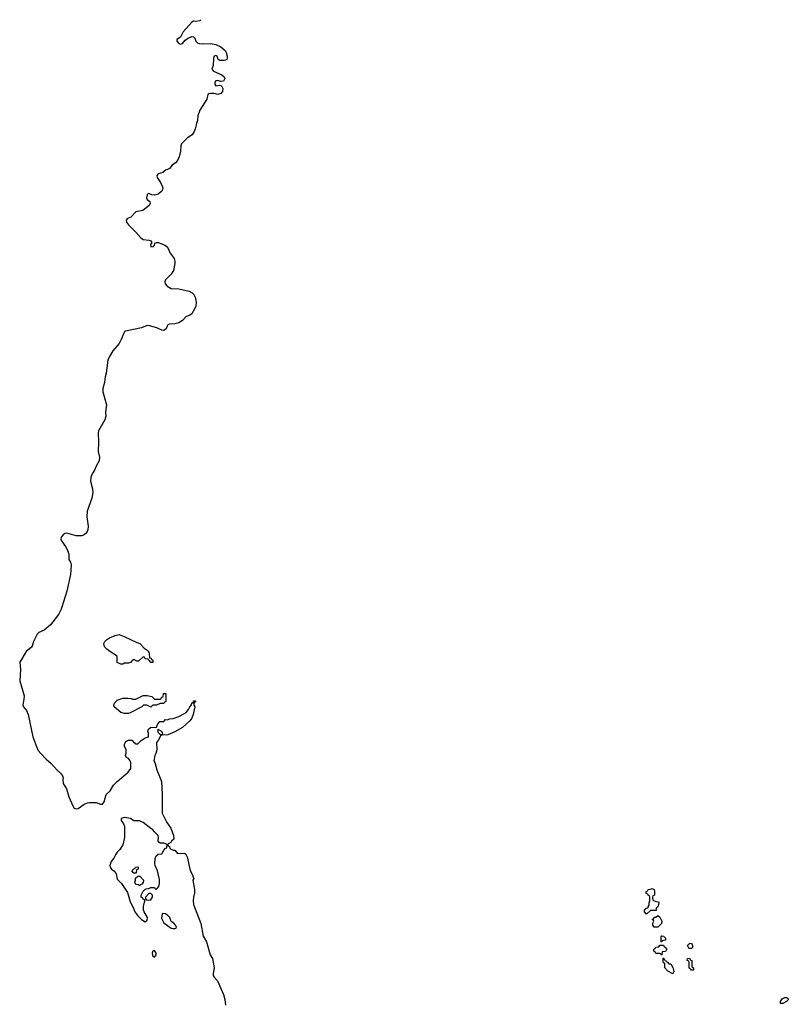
# Model space of a CAD drawing. Header units: inches. Extents: x 1889655 to 2052254, y 217972 to 431650.
# Tile 31 of 49: x 1893984 to 1902230, y 385740 to 396302. Entities that reach past the tile are written whole.
import ezdxf

# ---------------------------------------------------------------- set-up
doc = ezdxf.new("R2010")
doc.units = ezdxf.units.IN
doc.header["$MEASUREMENT"] = 0
for name, color, linetype in [('B8398', 7, 'Continuous'), ('B8399', 7, 'Continuous'), ('B9308', 7, 'Continuous')]:
    doc.layers.add(name, color=color, linetype=linetype)

msp = doc.modelspace()

# ---------------------------------------------------------------- linework, layer by layer
at = {"layer": 'B8398', "color": 6, "elevation": 200}
msp.add_lwpolyline([(1894436, 390000), (1894430, 389979), (1894400, 389920), (1894316, 389810), (1894245, 389755), (1894190, 389728), (1894170, 389710), (1894132, 389630), (1894118, 389582), (1894110, 389570), (1894055, 389525), (1893987, 389410), (1893992, 389330), (1893984, 389210), (1894031, 389050), (1894028, 389012), (1894016, 388950), (1894025, 388930), (1894056, 388890), (1894075, 388850), (1894126, 388610), (1894164, 388504), (1894184, 388464), (1894210, 388430), (1894267, 388370), (1894322, 388322), (1894387, 388250), (1894421, 388221), (1894445, 388190), (1894452, 388170), (1894446, 388150), (1894451, 388110), (1894486, 388050), (1894510, 387965), (1894553, 387870), (1894570, 387844), (1894590, 387837), (1894610, 387842), (1894675, 387885), (1894710, 387902), (1894730, 387906), (1894804, 387904), (1894852, 387888), (1894874, 387886), (1894889, 387910), (1894910, 387992), (1894955, 388030), (1894990, 388091), (1895029, 388131), (1895148, 388230), (1895175, 388270), (1895175, 388330), (1895169, 388350), (1895150, 388378), (1895126, 388390), (1895118, 388410), (1895127, 388433), (1895128, 388470), (1895108, 388510), (1895108, 388530), (1895122, 388558), (1895150, 388574), (1895190, 388574), (1895200, 388560), (1895230, 388534), (1895250, 388534), (1895288, 388570), (1895330, 388598), (1895356, 388604), (1895366, 388610), (1895367, 388647), (1895358, 388670), (1895366, 388690), (1895386, 388710), (1895450, 388714), (1895466, 388750), (1895488, 388772), (1895530, 388774), (1895550, 388794), (1895570, 388792), (1895590, 388802), (1895630, 388805), (1895690, 388826), (1895746, 388854), (1895769, 388871), (1895796, 388904), (1895810, 388932), (1895829, 388951), (1895830, 388972), (1895846, 388974), (1895850, 388994), (1895870, 388994), (1895870, 388986), (1895858, 388982), (1895854, 388970), (1895854, 388950), (1895862, 388930), (1895846, 388850), (1895830, 388809), (1895810, 388779), (1895730, 388709), (1895650, 388662), (1895574, 388630), (1895513, 388627), (1895498, 388622), (1895471, 388569), (1895452, 388550), (1895455, 388470), (1895446, 388430), (1895435, 388410), (1895422, 388350), (1895434, 388334), (1895454, 388254), (1895506, 388130), (1895514, 387990), (1895511, 387930), (1895514, 387790), (1895564, 387690), (1895607, 387630), (1895634, 387550), (1895636, 387510), (1895612, 387490), (1895604, 387476), (1895578, 387462), (1895574, 387450), (1895578, 387438), (1895590, 387434), (1895594, 387410), (1895630, 387392), (1895650, 387392), (1895678, 387358), (1895750, 387361), (1895765, 387350), (1895780, 387320), (1895814, 387174), (1895838, 387130), (1895844, 387104), (1895852, 387090), (1895842, 387070), (1895859, 386970), (1895859, 386930), (1895848, 386892), (1895844, 386850), (1895850, 386810), (1895927, 386607), (1895951, 386470), (1895988, 386410), (1896028, 386270), (1896051, 386230), (1896071, 386130), (1896059, 386070), (1896061, 386050), (1896071, 386030), (1896106, 385990), (1896170, 385845), (1896186, 385790), (1896191, 385730)], dxfattribs=at)
for points in [[(1895390, 389406), (1895382, 389422), (1895366, 389430), (1895362, 389442), (1895330, 389446), (1895322, 389462), (1895310, 389466), (1895260, 389420), (1895240, 389420), (1895210, 389438), (1895194, 389430), (1895172, 389408), (1895150, 389398), (1895110, 389398), (1895090, 389389), (1895069, 389389), (1895030, 389408), (1895028, 389470), (1895008, 389490), (1894950, 389524), (1894919, 389550), (1894899, 389570), (1894889, 389590), (1894886, 389610), (1894897, 389630), (1894917, 389650), (1894949, 389670), (1895010, 389697), (1895050, 389705), (1895106, 389686), (1895240, 389620), (1895274, 389610), (1895320, 389560), (1895362, 389530), (1895373, 389507), (1895378, 389458), (1895393, 389453), (1895398, 389438), (1895414, 389430), (1895413, 389407)], [(1895390, 388928), (1895347, 388947), (1895313, 388947), (1895294, 388930), (1895170, 388868), (1895150, 388858), (1895110, 388858), (1895070, 388869), (1894998, 388930), (1894995, 388950), (1895002, 388970), (1895030, 389002), (1895090, 389025), (1895145, 389025), (1895180, 389020), (1895193, 389013), (1895230, 389012), (1895310, 389052), (1895350, 389052), (1895400, 389040), (1895430, 389014), (1895490, 389014), (1895502, 389018), (1895507, 389033), (1895522, 389038), (1895527, 389073), (1895553, 389073), (1895553, 388993), (1895550, 388986), (1895538, 388982), (1895530, 388966), (1895490, 388966), (1895450, 388948), (1895413, 388947)], [(1895470, 388686), (1895462, 388678), (1895470, 388654), (1895490, 388634), (1895510, 388634), (1895518, 388642), (1895510, 388666)], [(1895110, 387744), (1895083, 387737), (1895072, 387728), (1895071, 387710), (1895096, 387676), (1895107, 387647), (1895107, 387530), (1895091, 387449), (1895060, 387400), (1895030, 387373), (1895015, 387350), (1894993, 387307), (1894966, 387270), (1894951, 387230), (1894956, 387210), (1894970, 387191), (1895006, 387166), (1895019, 387139), (1895030, 387081), (1895075, 387035), (1895139, 386939), (1895170, 386838), (1895200, 386780), (1895219, 386730), (1895250, 386690), (1895290, 386651), (1895330, 386625), (1895350, 386642), (1895354, 386670), (1895319, 386730), (1895314, 386750), (1895314, 386790), (1895326, 386850), (1895322, 386862), (1895310, 386866), (1895302, 386882), (1895288, 386888), (1895288, 386910), (1895310, 386954), (1895327, 386973), (1895340, 386980), (1895370, 386982), (1895392, 386992), (1895430, 386992), (1895438, 386978), (1895450, 386974), (1895476, 387004), (1895483, 387037), (1895483, 387077), (1895463, 387170), (1895437, 387230), (1895433, 387250), (1895437, 387303), (1895449, 387331), (1895470, 387352), (1895510, 387354), (1895530, 387394), (1895550, 387414), (1895562, 387418), (1895566, 387450), (1895558, 387458), (1895530, 387468), (1895490, 387469), (1895478, 387478), (1895469, 387490), (1895473, 387530), (1895469, 387550), (1895430, 387589), (1895413, 387613), (1895390, 387624), (1895309, 387690), (1895270, 387709), (1895210, 387709), (1895172, 387732)], [(1895210, 387146), (1895188, 387170), (1895210, 387194), (1895222, 387198), (1895226, 387210), (1895250, 387214), (1895254, 387210), (1895254, 387190), (1895238, 387182), (1895234, 387150), (1895230, 387146)], [(1895270, 387008), (1895262, 387022), (1895230, 387026), (1895218, 387050), (1895227, 387073), (1895228, 387092), (1895250, 387114), (1895273, 387113), (1895314, 387070), (1895310, 387046), (1895293, 387027), (1895278, 387022)], [(1895390, 386928), (1895370, 386928), (1895334, 386890), (1895334, 386870), (1895342, 386862), (1895370, 386858), (1895390, 386862), (1895408, 386890), (1895408, 386910)], [(1895530, 386715), (1895511, 386709), (1895504, 386664), (1895530, 386612), (1895610, 386558), (1895630, 386552), (1895650, 386554), (1895662, 386558), (1895666, 386570), (1895658, 386578), (1895655, 386590), (1895638, 386610), (1895609, 386629), (1895594, 386670), (1895574, 386694), (1895550, 386709)], [(1895430, 386317), (1895411, 386309), (1895406, 386290), (1895410, 386265), (1895430, 386247), (1895449, 386270), (1895449, 386290)]]:
    msp.add_lwpolyline(points, close=True, dxfattribs=at)
at = {"layer": 'B8399', "color": 6, "elevation": 200}
msp.add_lwpolyline([(1895928, 396302), (1895916, 396290), (1895870, 396283), (1895850, 396285), (1895830, 396274), (1895739, 396170), (1895710, 396113), (1895671, 396090), (1895671, 396070), (1895690, 396047), (1895710, 396038), (1895730, 396045), (1895759, 396081), (1895790, 396104), (1895830, 396121), (1895850, 396118), (1895862, 396102), (1895872, 396070), (1895892, 396052), (1895910, 396045), (1895950, 396042), (1896030, 396047), (1896090, 396034), (1896142, 396010), (1896187, 395970), (1896199, 395950), (1896210, 395910), (1896210, 395890), (1896205, 395875), (1896193, 395867), (1896177, 395863), (1896130, 395864), (1896114, 395874), (1896104, 395910), (1896090, 395917), (1896071, 395910), (1896064, 395890), (1896059, 395810), (1896044, 395770), (1896063, 395750), (1896151, 395710), (1896179, 395690), (1896185, 395670), (1896170, 395643), (1896140, 395640), (1896109, 395649), (1896090, 395645), (1896077, 395630), (1896076, 395610), (1896090, 395591), (1896130, 395601), (1896150, 395591), (1896163, 395563), (1896161, 395530), (1896141, 395510), (1896110, 395500), (1896070, 395510), (1896030, 395510), (1896013, 395507), (1896002, 395498), (1895991, 395449), (1895918, 395330), (1895896, 395270), (1895890, 395219), (1895880, 395190), (1895868, 395130), (1895856, 395104), (1895833, 395067), (1895786, 395034), (1895719, 394970), (1895712, 394950), (1895711, 394890), (1895696, 394830), (1895678, 394790), (1895655, 394765), (1895620, 394740), (1895590, 394705), (1895570, 394694), (1895550, 394689), (1895518, 394662), (1895470, 394647), (1895454, 394630), (1895458, 394610), (1895495, 394555), (1895516, 394510), (1895520, 394490), (1895510, 394461), (1895470, 394432), (1895430, 394418), (1895403, 394423), (1895370, 394439), (1895356, 394430), (1895350, 394422), (1895344, 394390), (1895353, 394373), (1895382, 394350), (1895383, 394330), (1895373, 394310), (1895304, 394256), (1895230, 394239), (1895175, 394185), (1895142, 394170), (1895126, 394150), (1895130, 394130), (1895150, 394102), (1895230, 394022), (1895282, 393962), (1895310, 393944), (1895370, 393937), (1895392, 393930), (1895402, 393910), (1895388, 393892), (1895390, 393866), (1895418, 393870), (1895430, 393882), (1895435, 393905), (1895450, 393913), (1895470, 393912), (1895510, 393897), (1895550, 393878), (1895570, 393860), (1895598, 393798), (1895641, 393741), (1895650, 393712), (1895650, 393686), (1895634, 393610), (1895610, 393573), (1895550, 393510), (1895541, 393490), (1895545, 393470), (1895565, 393445), (1895610, 393418), (1895690, 393414), (1895801, 393390), (1895833, 393373), (1895853, 393353), (1895867, 393327), (1895877, 393270), (1895874, 393230), (1895868, 393210), (1895830, 393147), (1895810, 393133), (1895766, 393114), (1895730, 393074), (1895690, 393050), (1895650, 393040), (1895590, 393036), (1895575, 393030), (1895565, 393015), (1895555, 392985), (1895532, 392968), (1895510, 392970), (1895455, 392995), (1895378, 393018), (1895350, 393021), (1895290, 392996), (1895120, 392960), (1895108, 392952), (1895101, 392939), (1895074, 392870), (1895050, 392830), (1894984, 392750), (1894947, 392690), (1894929, 392651), (1894911, 392510), (1894900, 392470), (1894895, 392410), (1894875, 392345), (1894877, 392310), (1894914, 392170), (1894906, 392094), (1894909, 392050), (1894896, 392010), (1894829, 391891), (1894825, 391870), (1894830, 391770), (1894826, 391670), (1894839, 391610), (1894837, 391570), (1894806, 391514), (1894788, 391470), (1894763, 391430), (1894748, 391390), (1894745, 391350), (1894766, 391270), (1894770, 391230), (1894758, 391170), (1894709, 391030), (1894706, 390970), (1894719, 390870), (1894715, 390830), (1894707, 390810), (1894692, 390790), (1894670, 390773), (1894650, 390765), (1894590, 390764), (1894490, 390792), (1894470, 390790), (1894450, 390777), (1894429, 390750), (1894426, 390730), (1894434, 390710), (1894476, 390650), (1894498, 390610), (1894510, 390570), (1894511, 390510), (1894530, 390483), (1894538, 390450), (1894528, 390350), (1894488, 390172), (1894436, 390000)], dxfattribs=at)
at = {"layer": 'B9308', "color": 6, "elevation": 200}
for points in [[(1900710, 386708), (1900686, 386730), (1900686, 386750), (1900706, 386770), (1900726, 386774), (1900726, 386786), (1900736, 386804), (1900738, 386830), (1900746, 386850), (1900746, 386890), (1900742, 386902), (1900726, 386910), (1900722, 386922), (1900706, 386930), (1900706, 386950), (1900722, 386958), (1900727, 386973), (1900750, 386974), (1900770, 386982), (1900791, 386971), (1900794, 386950), (1900794, 386910), (1900778, 386902), (1900774, 386890), (1900778, 386858), (1900810, 386842), (1900838, 386838), (1900842, 386830), (1900838, 386810), (1900830, 386786), (1900814, 386770), (1900813, 386747), (1900750, 386746)], [(1900790, 386566), (1900778, 386590), (1900778, 386610), (1900786, 386630), (1900782, 386642), (1900768, 386650), (1900782, 386658), (1900790, 386674), (1900810, 386674), (1900830, 386694), (1900850, 386674), (1900872, 386630), (1900870, 386606), (1900830, 386566)], [(1900870, 386406), (1900866, 386410), (1900866, 386470), (1900870, 386474), (1900890, 386472), (1900912, 386450), (1900912, 386428), (1900878, 386422)], [(1900870, 386266), (1900862, 386282), (1900850, 386286), (1900810, 386286), (1900802, 386302), (1900788, 386310), (1900788, 386330), (1900802, 386338), (1900810, 386354), (1900842, 386358), (1900850, 386374), (1900890, 386374), (1900898, 386358), (1900910, 386354), (1900918, 386338), (1900932, 386330), (1900918, 386322), (1900913, 386307), (1900878, 386302), (1900874, 386270)], [(1901170, 386338), (1901163, 386343), (1901148, 386370), (1901170, 386392), (1901190, 386394), (1901202, 386370), (1901202, 386350), (1901190, 386338)], [(1900950, 386174), (1900970, 386174), (1900990, 386134), (1901002, 386090), (1900990, 386068), (1900936, 386096), (1900906, 386130), (1900906, 386170), (1900902, 386182), (1900890, 386186), (1900887, 386193), (1900887, 386233), (1900893, 386233), (1900898, 386218), (1900913, 386213), (1900918, 386198), (1900933, 386193)], [(1901190, 386106), (1901182, 386122), (1901168, 386128), (1901166, 386190), (1901162, 386202), (1901146, 386210), (1901148, 386232), (1901170, 386234), (1901178, 386218), (1901194, 386210), (1901194, 386150), (1901198, 386138), (1901214, 386130), (1901214, 386110), (1901210, 386106)], [(1902170, 385748), (1902146, 385750), (1902146, 385770), (1902163, 385797), (1902192, 385812), (1902212, 385812), (1902224, 385804), (1902230, 385789), (1902210, 385769)]]:
    msp.add_lwpolyline(points, close=True, dxfattribs=at)

doc.saveas('drawing.dxf')
